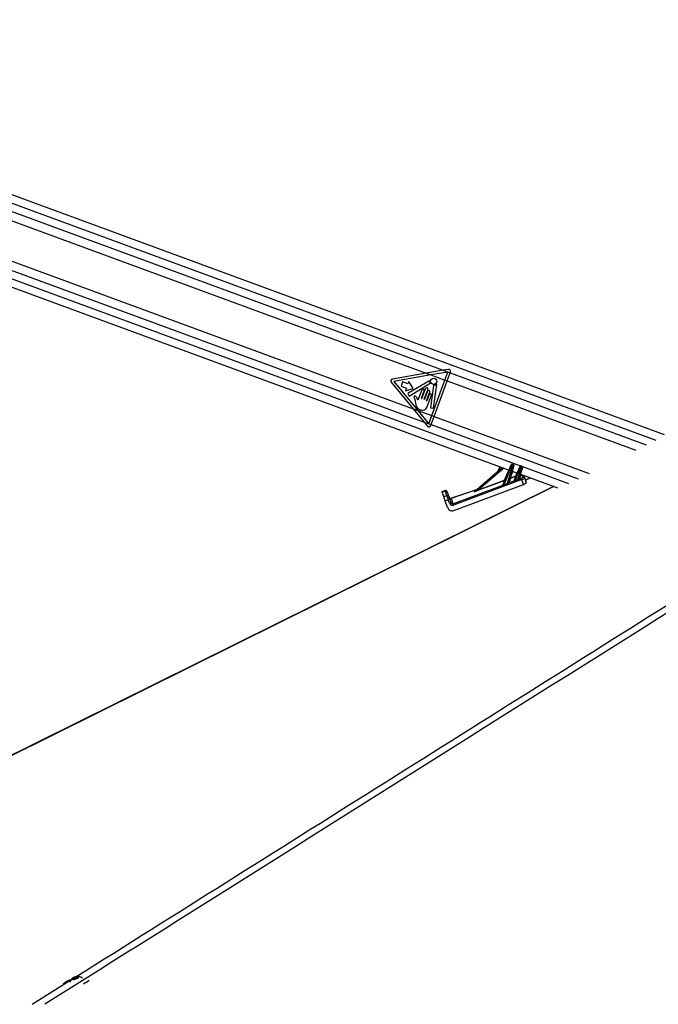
# Model space of a CAD drawing. Header units: millimetres. Extents: x 20 to 26059, y 28 to 17777.
# Tile 40 of 90: x 10004 to 10827, y 6769 to 8039. Entities that reach past the tile are written whole.
import ezdxf

# ---------------------------------------------------------------- set-up
doc = ezdxf.new("R2010")
doc.units = ezdxf.units.MM
doc.header["$LTSCALE"] = 2

msp = doc.modelspace()

# ---------------------------------------------------------------- linework, layer by layer
at = {"color": 7, "linetype": 'Continuous', "lineweight": 25}
for p, q in [((10835.39, 7503.66), (9379.55, 8039.03)), ((9347.56, 7931.47), (10634.9, 7458.06)), ((9718.06, 7880.89), (10528.06, 7583.02)), ((9708.4, 7832.43), (10511.32, 7537.16)), ((10528.06, 7583.02), (10484.36, 7575.42)), ((10550.02, 7586.84), (10528.06, 7583.02)), ((10528.06, 7583.02), (10534.15, 7580.79)), ((10555.91, 7584.57), (10534.15, 7580.79)), ((10556.74, 7588.01), (10550.02, 7586.84)), ((10550.02, 7586.84), (10558.99, 7583.54)), ((10552.09, 7574.19), (10555.91, 7584.57)), ((10555.14, 7573.07), (10558.99, 7583.54)), ((10558.99, 7583.54), (10559.44, 7584.77)), ((10482.91, 7571.47), (10511.32, 7537.16)), ((10534.15, 7580.79), (10486.3, 7572.46)), ((10486.3, 7572.46), (10517.39, 7534.93)), ((10497.6, 7571.76), (10495.54, 7566.17)), ((10504.47, 7569.24), (10497.6, 7571.76)), ((10532.17, 7573.39), (10504.29, 7556.73)), ((10505.61, 7572.33), (10504.47, 7569.24)), ((10511.36, 7563.52), (10505.61, 7572.33)), ((10506.22, 7553.5), (10533.06, 7570.02)), ((10534.15, 7580.79), (10552.09, 7574.19)), ((10535.24, 7528.36), (10552.09, 7574.19)), ((10538.29, 7527.24), (10555.14, 7573.07)), ((10552.09, 7574.19), (10555.14, 7573.07)), ((10495.54, 7566.17), (10502.41, 7563.64)), ((10502.41, 7563.64), (10501.27, 7560.54)), ((10501.27, 7560.54), (10511.36, 7563.52)), ((10504.29, 7556.73), (10506.22, 7553.5)), ((10522.16, 7561.52), (10517.29, 7548.29)), ((10521.91, 7550.93), (10525.37, 7560.34)), ((10526.81, 7563.01), (10522.31, 7550.78)), ((10525.52, 7549.6), (10530.02, 7561.83)), ((10529.76, 7559.87), (10525.93, 7549.45)), ((10528.44, 7547.61), (10532.57, 7558.84)), ((10537.46, 7567.32), (10533.75, 7538.58)), ((10537.59, 7538.08), (10541.51, 7568.45)), ((10513.18, 7549.09), (10514.2, 7544.26)), ((10531.86, 7555.68), (10528.84, 7547.47)), ((10529.29, 7539.98), (10534.68, 7554.64)), ((10511.32, 7537.16), (10525.49, 7520.06)), ((10511.32, 7537.16), (10517.39, 7534.93)), ((10517.39, 7534.93), (10531.42, 7517.98)), ((10517.39, 7534.93), (10535.24, 7528.36)), ((10533.75, 7538.58), (10537.59, 7538.08)), ((10525.49, 7520.06), (10534.43, 7516.77)), ((10525.49, 7520.06), (10529.82, 7514.82)), ((10531.42, 7517.98), (10535.24, 7528.36)), ((10534.43, 7516.77), (10538.29, 7527.24)), ((10535.24, 7528.36), (10538.29, 7527.24)), ((10533.98, 7515.54), (10534.43, 7516.77)), ((10590.18, 7430.56), (10626.03, 7461.32)), ((10622.79, 7462.51), (10620.48, 7456.56)), ((10627.09, 7438.92), (10637.65, 7464.8)), ((10638.59, 7464.46), (10628.05, 7438.61)), ((10632.38, 7440.37), (10640.11, 7463.9)), ((10641.05, 7463.55), (10634.05, 7442.24)), ((10637.65, 7464.8), (10637.83, 7465.25)), ((10639.11, 7465.81), (10638.59, 7464.46)), ((10640.11, 7463.9), (10638.59, 7464.46)), ((10638.77, 7456.63), (10645.58, 7454.13)), ((10639.11, 7465.81), (10640.59, 7465.26)), ((10640.11, 7463.9), (10640.59, 7465.26)), ((10641.2, 7464.01), (10641.05, 7463.55)), ((10641.61, 7444.4), (10649, 7462.52)), ((10649.94, 7462.17), (10642.74, 7444.52)), ((10646.16, 7445.86), (10651.35, 7461.66)), ((10652.28, 7461.31), (10647.71, 7447.41)), ((10649, 7462.52), (10649.19, 7462.96)), ((10650.46, 7463.52), (10649.94, 7462.17)), ((10651.35, 7461.66), (10649.94, 7462.17)), ((10650.46, 7463.52), (10651.83, 7463.02)), ((10651.35, 7461.66), (10651.83, 7463.02)), ((10652.43, 7461.77), (10652.28, 7461.31)), ((10651.45, 7445.85), (10563.12, 7412.89)), ((10595.43, 7432.54), (10629.09, 7445.1)), ((10629.26, 7444.66), (10595.59, 7432.1)), ((10626.81, 7438.66), (10629.26, 7444.66)), ((10629.26, 7444.66), (10629.09, 7445.1)), ((10634.68, 7441.6), (10641.33, 7444.08)), ((10636.59, 7447.4), (10634.69, 7441.63)), ((10636.43, 7447.84), (10643.58, 7450.51)), ((10636.59, 7447.4), (10636.43, 7447.84)), ((10643.74, 7450.07), (10636.59, 7447.4)), ((10641.32, 7444.13), (10643.74, 7450.07)), ((10643.74, 7450.07), (10643.58, 7450.51)), ((10648.24, 7446.66), (10650.79, 7447.61)), ((10649.46, 7452.71), (10697.2, 7435.15)), ((10651.45, 7445.85), (10650.79, 7447.61)), ((10653.6, 7439.62), (10651.45, 7445.85)), ((10652.55, 7448.65), (10651.7, 7451.12)), ((10654.28, 7449.93), (10655.13, 7447.45)), ((10655.13, 7447.45), (10657.12, 7441.69)), ((10659.54, 7446.91), (10662.05, 7448.07)), ((10692.25, 7436.97), (9344.77, 6769.09)), ((10548.51, 7430.41), (10552.29, 7431.72)), ((10548.74, 7429.75), (10548.51, 7430.41)), ((10552.52, 7431.05), (10548.74, 7429.75)), ((10550.77, 7423.86), (10548.74, 7429.75)), ((10552.52, 7431.05), (10552.29, 7431.72)), ((10554.55, 7425.16), (10552.52, 7431.05)), ((10554.83, 7430.48), (10555.05, 7429.85)), ((10555.05, 7429.85), (10557.08, 7423.96)), ((10559.98, 7421.7), (10593.22, 7433.16)), ((10562.46, 7414.65), (10626.81, 7438.66)), ((10563.44, 7405.97), (10653.6, 7439.62)), ((10590.03, 7430.48), (10591.11, 7431.4)), ((10595.59, 7432.1), (10595.43, 7432.54)), ((10626.8, 7438.65), (10626.81, 7438.66)), ((10550.77, 7423.86), (10554.55, 7425.16)), ((10552.6, 7418.55), (10550.77, 7423.86)), ((10556.38, 7419.85), (10552.6, 7418.55)), ((10555.63, 7409.78), (10552.6, 7418.55)), ((10557.91, 7415.42), (10556.38, 7419.85)), ((10557.08, 7423.96), (10558.3, 7420.41)), ((10558.3, 7420.41), (10559.83, 7415.99)), ((10560.12, 7421.42), (10562.46, 7414.65)), ((10563.12, 7412.89), (10562.46, 7414.65)), ((10072.13, 6801.96), (10073.11, 6803.22)), ((10074.39, 6801.85), (10072.13, 6801.96)), ((10073.11, 6803.22), (10076.34, 6804.38)), ((10073.52, 6801.89), (10073.11, 6803.22)), ((10077.63, 6803.01), (10074.39, 6801.85)), ((10076.34, 6804.38), (10078.6, 6804.27)), ((10076.86, 6802.73), (10076.34, 6804.38)), ((10078.6, 6804.27), (10077.63, 6803.01))]:
    msp.add_line(p, q, dxfattribs=at)
at = {"color": 8, "linetype": 'Continuous', "lineweight": 25}
for p, q in [((9382.5, 8027.05), (10824.46, 7496.78)), ((9382.84, 8016.06), (10550.02, 7586.84)), ((9360.51, 7937.61), (10649.73, 7463.51)), ((9369.44, 7945.18), (10525.49, 7520.06)), ((10558.99, 7583.54), (10811.99, 7490.5)), ((10555.14, 7573.07), (10798.28, 7483.65)), ((10538.29, 7527.24), (10738.04, 7453.79)), ((10534.43, 7516.77), (10724.21, 7446.98)), ((10628.08, 7460.56), (10595.43, 7432.54)), ((10629.09, 7445.1), (10634.45, 7458.22)), ((10639.26, 7456.46), (10636.43, 7447.84)), ((10652.38, 7462.53), (10711.52, 7440.78)), ((10643.58, 7450.51), (10645.13, 7454.3)), ((10650.21, 7452.43), (10648.36, 7446.79)), ((10592.58, 7432.61), (10560.12, 7421.42)), ((10019.57, 6769.07), (10069.65, 6800.55))]:
    msp.add_line(p, q, dxfattribs=at)
at = {"color": 8, "linetype": 'Continuous', "lineweight": 25, "flags": 128}
msp.add_lwpolyline([(10692.82, 7436.76), (9515.41, 6853.14), (9345.79, 6769.07)], dxfattribs=at)
at = {"color": 7, "linetype": 'Continuous', "lineweight": 25, "flags": 128}
for points in [[(10061.15, 6796.26), (10059.77, 6794.86), (10059.63, 6794.69)], [(10072.03, 6801.2), (10073.47, 6801.29), (10075.2, 6801.66), (10076.95, 6802.24), (10078.46, 6802.96), (10079.5, 6803.71), (10079.91, 6804.36), (10079.63, 6804.82), (10078.7, 6805.03), (10077.26, 6804.94), (10075.53, 6804.57), (10073.78, 6803.99), (10072.27, 6803.26), (10071.23, 6802.52), (10070.82, 6801.87), (10071.1, 6801.4), (10072.03, 6801.2)]]:
    msp.add_lwpolyline(points, dxfattribs=at)
at = {"color": 7, "linetype": 'Continuous', "lineweight": 25}
msp.add_circle((10537.7, 7572.59), 4.08, dxfattribs=at)
for centre, radius, start, end in [((10557.16, 7585.61), 2.43, 339.80946, 99.86715), ((10484.78, 7573.02), 2.43, 99.86715, 219.63169), ((10532.38, 7573.05), 0.406, 355.1411, 120.87125), ((10537.7, 7572.59), 4.93, 175.1411, 204.68225), ((10532.85, 7570.37), 0.406, 301.60853, 24.68225), ((10523.77, 7560.93), 1.71, 339.80946, 159.80946), ((10528.41, 7562.42), 1.71, 339.80946, 159.80946), ((10531.16, 7559.35), 1.5, 339.80946, 159.80946), ((10533.27, 7555.16), 1.5, 339.80946, 159.80946), ((10537.87, 7567.26), 0.406, 91.84364, 172.62763), ((10537.7, 7572.59), 4.93, 271.84364, 309.84376), ((10541.11, 7568.5), 0.406, 352.62763, 129.84376), ((10522.11, 7550.85), 0.214, 159.80946, 339.80946), ((10525.72, 7549.52), 0.214, 159.80946, 339.80946), ((10528.64, 7547.54), 0.214, 159.80946, 339.80946), ((10531.7, 7516.38), 2.43, 219.63169, 339.80946), ((10635.65, 7457.9), 7.19, 65.82236, 73.79656), ((10638.76, 7464.87), 1, 69.80946, 157.80946), ((10638.11, 7457), 7.19, 65.82236, 73.79656), ((10640.25, 7464.32), 1, 341.80946, 69.80946), ((10647, 7455.62), 7.19, 65.82236, 73.79656), ((10650.11, 7462.59), 1, 69.80946, 157.80946), ((10649.34, 7454.75), 7.19, 65.82236, 73.79656), ((10651.48, 7462.08), 1, 341.80946, 69.80946), ((10630.54, 7448.34), 3.55, 245.89877, 253.72014), ((10629.1, 7445.12), 0.481, 288.63642, 337.63578), ((10634.52, 7442.08), 0.508, 165.02205, 287.74418), ((10634.53, 7442.1), 0.501, 163.0771, 289.61719), ((10636.42, 7447.87), 0.501, 163.0771, 289.61719), ((10637.43, 7451.32), 3.63, 245.74212, 253.87679), ((10641.17, 7444.59), 0.481, 288.63642, 337.63578), ((10641.15, 7444.55), 0.509, 291.55262, 336.803), ((10656.59, 7449.98), 14.89, 201.53304, 202.94464), ((10645.03, 7453.75), 3.55, 245.89877, 253.72014), ((10643.59, 7450.52), 0.481, 288.63642, 337.63578), ((10659.5, 7451.1), 14.33, 201.41243, 202.93497), ((10648.14, 7447.18), 0.533, 171.15523, 280.8258), ((10648.19, 7447.26), 0.501, 163.0771, 289.61719), ((10652.4, 7449.27), 1.99, 19.47997, 110.86185), ((10653.26, 7446.79), 1.99, 19.47997, 110.86185), ((10552.94, 7429.83), 2, 19.02327, 109.02327), ((10553.18, 7429.18), 1.98, 19.53828, 109.52918), ((10589.92, 7430.87), 0.403, 285.6314, 310.54217), ((10591, 7431.79), 0.403, 285.6314, 310.54217), ((10626.66, 7439.1), 0.475, 288.05245, 337.57444), ((10626.66, 7439.12), 0.481, 288.63642, 337.63578), ((10644.08, 7445.17), 17.32, 202.24759, 203.20082), ((10647.78, 7446.59), 16.61, 201.98592, 203.07365), ((10555.22, 7423.29), 1.98, 19.53828, 109.52918), ((10560.43, 7409.65), 10.97, 101.15143, 111.63519), ((10559.32, 7423.59), 2, 199.02327, 289.02327), ((10559.42, 7423.28), 1.99, 199.47997, 290.86185), ((10561.95, 7405.23), 10.97, 101.15143, 111.63519), ((10083.1, 6767.72), 36.01, 111.44861, 127.55484), ((10078.09, 6794.42), 10.63, 128.44741, 162.8048), ((10078.09, 6794.42), 10.63, 53.58723, 86.35079), ((10074.98, 6821.49), 27.93, 292.4902, 310.74366)]:
    msp.add_arc(centre, radius, start, end, dxfattribs=at)
at = {"color": 8, "linetype": 'Continuous', "lineweight": 25}
msp.add_arc((10650.07, 7452.97), 0.511, 224.20153, 275.41738, dxfattribs=at)
at = {"color": 7, "linetype": 'Continuous', "lineweight": 25}
for centre, major_axis, ratio, start_param, end_param in [((10632.72, 7441.41), (1.33, 0.88), 0.1413197, 6.0198681, 6.1050657), ((10643.24, 7444.85), (1.92, 0.76), 0.1279519, 3.0195311, 3.2135318), ((10643.07, 7445.32), (1.45, 0.96), 0.1251415, 2.9604894, 3.1544901), ((10712.4, 7468.48), (103.01, 38.37), 0.0227344, 2.2607813, 2.3049304), ((10712.41, 7468.5), (103.01, 38.38), 0.0181876, 2.2607764, 2.3049254), ((10646.39, 7446.57), (1.33, 0.88), 0.1413197, 5.7955305, 6.1050657), ((10646.56, 7446.11), (1.8, 0.71), 0.1362995, 5.8607309, 6.1702661), ((10650.68, 7447.95), (1.87, 0.7), 0.177897, 4.7065772, 6.2785295), ((10651.37, 7446.1), (3.76, 1.35), 0.0660033, 4.710393, 6.2823453), ((10665.63, 7447.67), (9.37, 3.51), 0.177897, 2.2100101, 3.1369368), ((10596.86, 7433.05), (6.9, 2.67), 0.0588183, 2.9766642, 4.504268), ((10596.69, 7433.51), (6.58, 3.05), 0.0492954, 2.9686756, 4.4962794), ((10595.16, 7432.9), (4.09, 1.56), 0.0595806, 2.722357, 2.9772863), ((10712.4, 7468.48), (103.01, 38.37), 0.0227344, 2.4518242, 2.5216581), ((10712.41, 7468.5), (103.01, 38.38), 0.0181876, 2.4518193, 2.5216531), ((10632.89, 7440.95), (1.8, 0.71), 0.1362995, 6.0850685, 6.1702661), ((10653.37, 7440.29), (3.75, 1.4), 0.177897, 4.7065772, 6.2785295), ((10556.47, 7419.59), (-1.96, 5.67), 0.0003891, 0.1882216, 1.5247934), ((10566.5, 7402.79), (-6.52, 18.91), 0.0141088, 6.1068705, 6.2831853), ((10561.3, 7411.73), (-2.03, 5.8), 0.976801, 1.5664132, 3.1619593), ((10561.69, 7416.73), (-1.35, 3.87), 0.976801, 1.5664132, 3.1619593), ((10561.72, 7416.64), (-0.7, 2.01), 0.9409984, 1.5674146, 3.1629607)]:
    msp.add_ellipse(centre, major_axis=major_axis, ratio=ratio, start_param=start_param, end_param=end_param, dxfattribs=at)
at = {"color": 8, "linetype": 'Continuous', "lineweight": 25}
for centre, major_axis, ratio, start_param, end_param in [((10662.94, 7455.32), (11.24, 4.21), 0.177897, 2.8705189, 3.1369368), ((10663.63, 7453.48), (9.35, 3.56), 0.2225987, 2.7969828, 3.13447)]:
    msp.add_ellipse(centre, major_axis=major_axis, ratio=ratio, start_param=start_param, end_param=end_param, dxfattribs=at)
at = {"color": 7, "linetype": 'Continuous', "lineweight": 25}
for points, knots in [([(11972.29, 7987.57), (11881.04, 7930.01), (11629.85, 7771.57), (11057.82, 7411.68), (10503.57, 7063.1), (10109.5, 6815.31), (10035.96, 6769.07)], [0, 0, 0, 0, 0.1416012, 0.3897718, 0.8861157, 1, 1, 1, 1]), ([(10514.64, 7553.04), (10514.41, 7553.21), (10513.96, 7553.55), (10513.24, 7553.62), (10512.79, 7553.43), (10512.47, 7553.15), (10512.24, 7552.65), (10512.2, 7552.01), (10512.63, 7550.84), (10512.94, 7549.86), (10513.18, 7549.09)], [0, 0, 0, 0, 0.1271554, 0.2529983, 0.2998279, 0.3462887, 0.4421595, 0.5377662, 0.630468, 1, 1, 1, 1]), ([(10514.2, 7544.26), (10514.38, 7543.36), (10514.72, 7541.58), (10515.77, 7539.01), (10517.84, 7537.11), (10520.31, 7535.92), (10523.03, 7535.32), (10525.78, 7535.73), (10528.14, 7537.39), (10528.89, 7539.09), (10529.29, 7539.98)], [0, 0, 0, 0, 0.12464346, 0.24934985, 0.37283906, 0.49864479, 0.6230839, 0.74897643, 0.86893978, 1, 1, 1, 1]), ([(10516.52, 7550.27), (10516.27, 7550.88), (10515.84, 7551.95), (10515, 7552.72), (10514.64, 7553.04)], [0, 0, 0, 0, 0.57524378, 1, 1, 1, 1]), ([(10517.07, 7548.48), (10516.93, 7548.82), (10516.71, 7549.41), (10516.58, 7550.02), (10516.52, 7550.27)], [0, 0, 0, 0, 0.59239705, 1, 1, 1, 1]), ([(10517.29, 7548.29), (10517.29, 7548.29), (10517.24, 7548.31), (10517.16, 7548.36), (10517.1, 7548.44), (10517.07, 7548.48)], [0, 0, 0, 0, 0.0150986, 0.4860099, 1, 1, 1, 1]), ([(10632.38, 7440.37), (10632.55, 7440.51), (10633.03, 7440.9), (10633.5, 7441.49), (10633.85, 7441.95), (10633.99, 7442.13), (10634.02, 7442.19), (10634.03, 7442.21)], [0, 0, 0, 0, 0.2389524, 0.6746888, 0.8398778, 0.9571612, 1, 1, 1, 1]), ([(10642.88, 7444.18), (10642.76, 7444.13), (10642.51, 7444.04), (10642.12, 7443.97), (10641.75, 7443.97), (10641.45, 7444.02), (10641.37, 7444.06), (10641.33, 7444.08)], [0, 0, 0, 0, 0.1896653, 0.387972, 0.5975579, 0.804387, 1, 1, 1, 1]), ([(10641.61, 7444.35), (10641.64, 7444.33), (10641.68, 7444.29), (10641.81, 7444.25), (10641.95, 7444.24), (10642.06, 7444.24), (10642.25, 7444.28), (10642.47, 7444.35), (10642.65, 7444.46), (10642.74, 7444.52)], [0, 0, 0, 0, 0.204018, 0.3683635, 0.408955, 0.5625699, 0.6085277, 0.8027053, 1, 1, 1, 1]), ([(10646.16, 7445.86), (10646.33, 7445.99), (10646.76, 7446.32), (10647.2, 7446.8), (10647.51, 7447.14), (10647.6, 7447.24), (10647.62, 7447.26)], [0, 0, 0, 0, 0.2922663, 0.7286182, 0.93734, 1, 1, 1, 1]), ([(10648.24, 7446.66), (10648.22, 7446.64), (10648.1, 7446.56), (10647.7, 7446.28), (10647.08, 7445.87), (10646.53, 7445.62), (10646.3, 7445.51)], [0, 0, 0, 0, 0.0628274, 0.2676698, 0.6966282, 1, 1, 1, 1]), ([(10628.16, 7438.35), (10628.04, 7438.31), (10627.83, 7438.23), (10627.51, 7438.2), (10627.22, 7438.24), (10626.98, 7438.35), (10626.86, 7438.45), (10626.79, 7438.56), (10626.8, 7438.6), (10626.8, 7438.65)], [0, 0, 0, 0, 0.1677551, 0.3094261, 0.4421052, 0.5973632, 0.7692312, 0.8002226, 1, 1, 1, 1]), ([(10627.09, 7438.92), (10627.09, 7438.87), (10627.07, 7438.76), (10627.18, 7438.59), (10627.35, 7438.46), (10627.49, 7438.43), (10627.62, 7438.43), (10627.7, 7438.44), (10627.87, 7438.5), (10627.96, 7438.56), (10628.05, 7438.61)], [0, 0, 0, 0, 0.2158633, 0.4289558, 0.5802581, 0.6862162, 0.7010964, 0.8134316, 0.8319841, 1, 1, 1, 1]), ([(10634.68, 7441.6), (10634.67, 7441.58), (10634.62, 7441.53), (10634.45, 7441.38), (10633.99, 7441), (10633.34, 7440.49), (10632.73, 7440.19), (10632.5, 7440.08)], [0, 0, 0, 0, 0.0443469, 0.1614893, 0.3224146, 0.7494638, 1, 1, 1, 1])]:
    msp.add_open_spline(points, degree=3, knots=knots, dxfattribs=at)
at = {"color": 8, "linetype": 'Continuous', "lineweight": 25}
msp.add_open_spline([(10076.32, 6804.74), (10334.91, 6967.3), (10733.18, 7217.67), (11271.23, 7555.92), (11595.23, 7759.61), (11824.11, 7903.51), (11913.25, 7959.55), (11957.82, 7987.57)], degree=3, knots=[0, 0, 0, 0, 0.4124692, 0.635269, 0.8580688, 0.9290344, 1, 1, 1, 1], dxfattribs=at)

doc.saveas('drawing.dxf')
